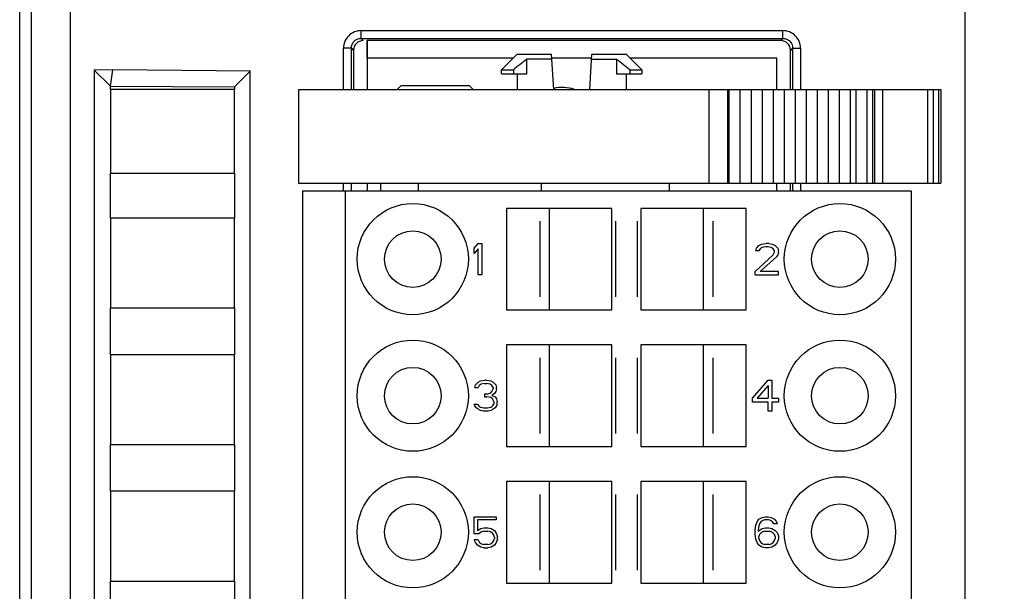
# Model space of a CAD drawing. Header units: millimetres. Extents: x 0 to 594, y 0 to 420.
# Tile 199 of 236: x 435 to 460, y 214 to 228. Entities that reach past the tile are written whole.
import ezdxf

# ---------------------------------------------------------------- set-up
doc = ezdxf.new("R2010")
doc.units = ezdxf.units.MM
doc.header["$LTSCALE"] = 32.67
doc.layers.get('0').update_dxf_attribs({"linetype": 'CONTINUOUS'})
for name, color, linetype in [('02___PRT_ALL_AXES', 7, 'CONTINUOUS'), ('1', 7, 'CONTINUOUS'), ('INTFCLR_139', 7, 'CONTINUOUS')]:
    doc.layers.add(name, color=color, linetype=linetype)
doc.styles.get("Standard").update_dxf_attribs({"font": 'txt', "width": 0.85})
doc.dimstyles.new('DIMSTYLE_1', dxfattribs={"dimtxt": 3.5, "dimasz": 3.5, "dimexe": 1, "dimexo": 0.5, "dimgap": 0.875, "dimtad": 1, "dimdec": 1, "dimdsep": 46, "dimtxsty": 'STANDARD', "dimblk": '_FILLED', "dimblk1": '_FILLED', "dimblk2": '_FILLED', "dimcen": 0.09, "dimadec": 4, "dimazin": 2, "dimtp": 0.2, "dimtm": 0.2, "dimtfac": 1, "dimtdec": 1, "dimtofl": 0, "dimtmove": 0, "dimatfit": 3, "dimldrblk": '_FILLED', "dimfxl": 1, "dimtolj": 1, "dimarcsym": 0})

# ---------------------------------------------------------------- blocks, each defined once
blk = doc.blocks.new('_FILLED')
at = {"color": 0, "linetype": 'BYBLOCK'}
blk.add_solid([(0, 0), (-1, 0.1429), (-1, -0.1429)], dxfattribs=at)
blk = doc.blocks.new('*D3')
at = {"color": 2, "linetype": 'CONTINUOUS'}
for p, q in [((205.713, 226.995), (205.713, 256.966)), ((511.018, 236.897), (511.018, 256.966)), ((205.713, 255.966), (358.366, 255.966)), ((511.018, 255.966), (358.366, 255.966))]:
    blk.add_line(p, q, dxfattribs=at)
at = {"color": 2, "linetype": 'CONTINUOUS', "xscale": 3.5, "yscale": 3.5, "zscale": 3.5}
for p, rotation in [((205.713, 255.966), 180), ((511.018, 255.966), 360)]:
    blk.add_blockref('_FILLED', p, dxfattribs=dict(at, rotation=rotation))
at = {"color": 2, "linetype": 'CONTINUOUS', "insert": (358.366, 260.341), "char_height": 3.5, "width": 18.375, "attachment_point": 2, "line_spacing_factor": 0.9}
blk.add_mtext('305.3', dxfattribs=at)

msp = doc.modelspace()

# ---------------------------------------------------------------- linework, layer by layer
at = {"color": 9, "linetype": 'CONTINUOUS'}
for p, q in [((436.47194, 237.39672), (436.47194, 147.6325)), ((459.4183, 147.6325), (459.4183, 237.39672)), ((435.47209, 236.39676), (435.47209, 148.63246)), ((443.92943, 228.1206), (454.74196, 228.1206)), ((443.92943, 227.92073), (443.92943, 228.1206)), ((454.74196, 227.92073), (454.74196, 228.1206)), ((443.92943, 227.92073), (454.74196, 227.92073)), ((443.98554, 227.86461), (443.92943, 227.92073)), ((454.68585, 227.86461), (454.74196, 227.92073)), ((443.67958, 227.67088), (443.4797, 227.67088)), ((443.4797, 226.61461), (443.4797, 227.67088)), ((443.67958, 226.61461), (443.67958, 227.67088)), ((443.67958, 227.67088), (443.73569, 227.61476)), ((454.99181, 227.67088), (454.93569, 227.61476)), ((454.99181, 227.67088), (455.19169, 227.67088)), ((454.99181, 227.67088), (454.99181, 226.61461)), ((455.19169, 227.67088), (455.19169, 226.61461)), ((452.84143, 226.61461), (452.84143, 224.21461)), ((453.32501, 226.61461), (453.32501, 224.21461)), ((456.61169, 226.61461), (456.61169, 224.21461)), ((456.89454, 226.61461), (456.89454, 224.21461)), ((457.03592, 226.61461), (457.03592, 224.21461)), ((457.29449, 226.61461), (457.29449, 224.21461)), ((458.45021, 226.61461), (458.45021, 224.21461)), ((458.59164, 226.61461), (458.59164, 224.21461)), ((458.73301, 226.61461), (458.73301, 224.21461)), ((443.4797, 224.01461), (443.4797, 224.21461)), ((443.67958, 224.01461), (443.67958, 224.21461)), ((445.38849, 224.21461), (445.38849, 224.01461)), ((448.54278, 224.21461), (448.54278, 224.01461)), ((454.99181, 224.21461), (454.99181, 224.01461)), ((455.19169, 224.21461), (455.19169, 224.01461))]:
    msp.add_line(p, q, dxfattribs=at)
at = {"color": 7, "linetype": 'CONTINUOUS'}
for p, q in [((435.17691, 148.63252), (435.17691, 236.39673)), ((454.68585, 227.86461), (444.08569, 227.86461)), ((444.08569, 227.86461), (444.08569, 226.61461)), ((443.73569, 227.61476), (443.73569, 226.61461)), ((447.52849, 227.11261), (447.93049, 227.51461)), ((447.93065, 227.51461), (448.80867, 227.51461)), ((448.86815, 226.61461), (448.80867, 227.51461)), ((449.78884, 226.61461), (449.84832, 227.51461)), ((449.84832, 227.51461), (450.72634, 227.51461)), ((451.12849, 227.11261), (450.72649, 227.51461)), ((454.93569, 226.61461), (454.93569, 227.61476)), ((447.83049, 227.41461), (444.08569, 227.41461)), ((448.81706, 227.38761), (448.17714, 227.38761)), ((448.17714, 227.01461), (448.17714, 227.38761)), ((449.83993, 227.41461), (448.81706, 227.41461)), ((449.83993, 227.38761), (450.47985, 227.38761)), ((450.47985, 227.38761), (450.47985, 227.01461)), ((454.58569, 227.41461), (450.82649, 227.41461)), ((454.58569, 226.61461), (454.58569, 227.41461)), ((437.56848, 227.11461), (437.08504, 227.1104)), ((437.08504, 227.1104), (437.50584, 226.69446)), ((437.08569, 227.11218), (437.08569, 157.71946)), ((437.50584, 226.69446), (437.56848, 227.11461)), ((441.09048, 227.08399), (437.56848, 227.11461)), ((441.08569, 227.07925), (440.68155, 226.67856)), ((441.08569, 157.74824), (441.08569, 227.07925)), ((447.52849, 227.11261), (447.83183, 227.11261)), ((447.52849, 227.01461), (447.52849, 227.11261)), ((447.52861, 227.01461), (448.17714, 227.01461)), ((447.83183, 227.11261), (447.83183, 227.01461)), ((447.92849, 227.01461), (447.92849, 226.61461)), ((450.47985, 227.01461), (451.12838, 227.01461)), ((450.72849, 227.01461), (450.72849, 226.61461)), ((450.82516, 227.11261), (451.12849, 227.11261)), ((450.82516, 227.01461), (450.82516, 227.11261)), ((451.12849, 227.11261), (451.12849, 227.01461)), ((437.50582, 226.61461), (437.50584, 226.69204)), ((437.50584, 226.69446), (440.68155, 226.67856)), ((440.68155, 226.67856), (440.68157, 226.61461)), ((444.95349, 226.71461), (444.85349, 226.61461)), ((444.95349, 226.71461), (446.70349, 226.71461)), ((446.80349, 226.61461), (446.70349, 226.71461)), ((440.68169, 226.61461), (437.50569, 226.61461)), ((437.50569, 226.61461), (437.50569, 224.46461)), ((440.68169, 224.46461), (440.68169, 226.61461)), ((442.32849, 226.61461), (458.79155, 226.61461)), ((442.32849, 226.61461), (442.32849, 224.21461)), ((453.35927, 226.61461), (453.35927, 224.21461)), ((453.64209, 226.61461), (453.64209, 224.21461)), ((453.92491, 226.61461), (453.92491, 224.21461)), ((454.20773, 226.61461), (454.20773, 224.21461)), ((454.49055, 226.61461), (454.49055, 224.21461)), ((454.77337, 226.61461), (454.77337, 224.21461)), ((455.05619, 226.61461), (455.05619, 224.21461)), ((455.33901, 226.61461), (455.33901, 224.21461)), ((455.62183, 226.61461), (455.62183, 224.21461)), ((455.90465, 226.61461), (455.90465, 224.21461)), ((456.18747, 226.61461), (456.18747, 224.21461)), ((456.47029, 226.61461), (456.47029, 224.21461)), ((457.09449, 226.61461), (457.09449, 224.21461)), ((458.79159, 226.61461), (458.79159, 224.21461)), ((437.50569, 224.46461), (440.68169, 224.46461)), ((437.50582, 223.31461), (437.50582, 224.46461)), ((440.68157, 224.46461), (440.68157, 223.31461)), ((442.32849, 224.21461), (458.79155, 224.21461)), ((444.08569, 224.21461), (444.08569, 224.01461)), ((444.42849, 224.21461), (444.42849, 224.01461)), ((451.82849, 224.21461), (451.82849, 224.01461)), ((454.58569, 224.01461), (454.58569, 224.21461)), ((454.93569, 224.01461), (454.93569, 224.21461)), ((442.42849, 224.01461), (458.02849, 224.01461)), ((442.42849, 224.01461), (442.42849, 161.01461)), ((443.52849, 161.01461), (443.52849, 224.01461)), ((458.02849, 224.01461), (458.02849, 161.01461)), ((450.35349, 223.56461), (447.65351, 223.56461)), ((447.65351, 223.56461), (447.65351, 220.96461)), ((448.75349, 223.56461), (448.75349, 220.96461)), ((450.35349, 220.96461), (450.35349, 223.56461)), ((453.80348, 223.56461), (451.10349, 223.56461)), ((451.10349, 223.56461), (451.10349, 220.96461)), ((452.70349, 220.96461), (452.70349, 223.56461)), ((453.80348, 220.96461), (453.80348, 223.56461)), ((440.68169, 223.31461), (437.50569, 223.31461)), ((437.50569, 223.31461), (437.50569, 221.01461)), ((440.68169, 221.01461), (440.68169, 223.31461)), ((446.82849, 222.54546), (446.92849, 222.66461)), ((446.92849, 222.66461), (447.02849, 222.66461)), ((447.02849, 222.66461), (447.02849, 221.86461)), ((454.12849, 222.61354), (454.19516, 222.64759)), ((454.19516, 222.64759), (454.31183, 222.66461)), ((454.37849, 222.66461), (454.31183, 222.66461)), ((454.37849, 222.66461), (454.47849, 222.64759)), ((454.47849, 222.64759), (454.54516, 222.61354)), ((446.82849, 222.40929), (446.82849, 222.54546)), ((446.92849, 222.52844), (446.82849, 222.40929)), ((446.92849, 221.86461), (446.92849, 222.52844)), ((454.04516, 222.47737), (454.06183, 222.54546)), ((454.12849, 222.47737), (454.04516, 222.47737)), ((454.06183, 222.54546), (454.12849, 222.61354)), ((454.16183, 222.52844), (454.12849, 222.47737)), ((454.21183, 222.56248), (454.16183, 222.52844)), ((454.29516, 222.5795), (454.21183, 222.56248)), ((454.36183, 222.5795), (454.29516, 222.5795)), ((454.44516, 222.56248), (454.36183, 222.5795)), ((454.49516, 222.52844), (454.44516, 222.56248)), ((454.52849, 222.47737), (454.49516, 222.52844)), ((454.49516, 222.37525), (454.52849, 222.44333)), ((454.52849, 222.44333), (454.52849, 222.47737)), ((454.54516, 222.61354), (454.61183, 222.54546)), ((454.61183, 222.54546), (454.62849, 222.47737)), ((454.62849, 222.44333), (454.61183, 222.37525)), ((454.62849, 222.44333), (454.62849, 222.47737)), ((454.02849, 221.94971), (454.49516, 222.37525)), ((454.57849, 222.32418), (454.16183, 221.94971)), ((454.61183, 222.37525), (454.57849, 222.32418)), ((454.02849, 221.86461), (454.02849, 221.94971)), ((454.62849, 221.94971), (454.16183, 221.94971)), ((454.62849, 221.86461), (454.62849, 221.94971)), ((447.02849, 221.86461), (446.92849, 221.86461)), ((454.02849, 221.86461), (454.62849, 221.86461)), ((437.50569, 221.01461), (440.68169, 221.01461)), ((437.50582, 219.81461), (437.50582, 221.01461)), ((440.68157, 221.01461), (440.68157, 219.81461)), ((447.65351, 220.96461), (450.35349, 220.96461)), ((451.10349, 220.96461), (453.80348, 220.96461)), ((450.35349, 220.06461), (447.65351, 220.06461)), ((447.65351, 220.06461), (447.65351, 217.46461)), ((448.75349, 220.06461), (448.75349, 217.46461)), ((450.35349, 217.46461), (450.35349, 220.06461)), ((453.80348, 220.06461), (451.10349, 220.06461)), ((451.10349, 220.06461), (451.10349, 217.46461)), ((452.70349, 217.46461), (452.70349, 220.06461)), ((453.80348, 217.46461), (453.80348, 220.06461)), ((440.68169, 219.81461), (437.50569, 219.81461)), ((437.50569, 219.81461), (437.50569, 217.51461)), ((440.68169, 217.51461), (440.68169, 219.81461)), ((446.86107, 219.04546), (446.92622, 219.11354)), ((446.92622, 219.11354), (446.99137, 219.14759)), ((446.99137, 219.14759), (447.10538, 219.16461)), ((447.13795, 219.16461), (447.10538, 219.16461)), ((447.13795, 219.16461), (447.25196, 219.14759)), ((447.25196, 219.14759), (447.31711, 219.11354)), ((447.31711, 219.11354), (447.38226, 219.04546)), ((453.96183, 218.70503), (454.36183, 219.16461)), ((454.36183, 219.16461), (454.46183, 219.16461)), ((454.46183, 219.16461), (454.46183, 218.70503)), ((446.84478, 218.97737), (446.86107, 219.04546)), ((446.84478, 218.97737), (446.92622, 218.97737)), ((446.95879, 219.02844), (446.92622, 218.97737)), ((447.00765, 219.06248), (446.95879, 219.02844)), ((447.08909, 219.0795), (447.00765, 219.06248)), ((447.08909, 219.0795), (447.15424, 219.0795)), ((447.23568, 219.06248), (447.15424, 219.0795)), ((447.28454, 219.02844), (447.23568, 219.06248)), ((447.25196, 218.8412), (447.28454, 218.87525)), ((447.31711, 218.97737), (447.28454, 219.02844)), ((447.28454, 218.87525), (447.31711, 218.94333)), ((447.31711, 218.97737), (447.31711, 218.94333)), ((447.38226, 218.87525), (447.34969, 218.82418)), ((447.38226, 219.04546), (447.39855, 218.97737)), ((447.39855, 218.94333), (447.38226, 218.87525)), ((447.39855, 218.94333), (447.39855, 218.97737)), ((454.36183, 219.02844), (454.07849, 218.70503)), ((454.36183, 219.02844), (454.36183, 218.70503)), ((447.15424, 218.80716), (447.08909, 218.80716)), ((447.08909, 218.80716), (447.08909, 218.73908)), ((447.08909, 218.73908), (447.15424, 218.73908)), ((447.15424, 218.80716), (447.25196, 218.8412)), ((447.25196, 218.72206), (447.15424, 218.73908)), ((447.30083, 218.68801), (447.25196, 218.72206)), ((447.34969, 218.82418), (447.28454, 218.77312)), ((447.28454, 218.77312), (447.36597, 218.73908)), ((447.3334, 218.61993), (447.30083, 218.68801)), ((447.3334, 218.61993), (447.3334, 218.55184)), ((447.36597, 218.73908), (447.39855, 218.68801)), ((447.39855, 218.68801), (447.41484, 218.61993)), ((447.41484, 218.55184), (447.41484, 218.61993)), ((453.96183, 218.60291), (453.96183, 218.70503)), ((454.36183, 218.60291), (453.96183, 218.60291)), ((454.07849, 218.70503), (454.36183, 218.70503)), ((454.36183, 218.36461), (454.36183, 218.60291)), ((454.46183, 218.70503), (454.62849, 218.70503)), ((454.62849, 218.60291), (454.46183, 218.60291)), ((454.46183, 218.60291), (454.46183, 218.36461)), ((454.62849, 218.70503), (454.62849, 218.60291)), ((446.82849, 218.55184), (446.90993, 218.55184)), ((446.84478, 218.50078), (446.82849, 218.55184)), ((446.87736, 218.44971), (446.84478, 218.50078)), ((446.92622, 218.41567), (446.87736, 218.44971)), ((446.90993, 218.55184), (446.92622, 218.5178)), ((446.92622, 218.5178), (446.95879, 218.48376)), ((446.99137, 218.38163), (446.92622, 218.41567)), ((446.95879, 218.48376), (446.99137, 218.46674)), ((446.99137, 218.46674), (447.0728, 218.44971)), ((447.05652, 218.36461), (446.99137, 218.38163)), ((447.18681, 218.36461), (447.05652, 218.36461)), ((447.0728, 218.44971), (447.17053, 218.44971)), ((447.17053, 218.44971), (447.25196, 218.46674)), ((447.25196, 218.38163), (447.18681, 218.36461)), ((447.25196, 218.46674), (447.28454, 218.48376)), ((447.31711, 218.41567), (447.25196, 218.38163)), ((447.28454, 218.48376), (447.31711, 218.5178)), ((447.31711, 218.5178), (447.3334, 218.55184)), ((447.36597, 218.44971), (447.31711, 218.41567)), ((447.39855, 218.50078), (447.36597, 218.44971)), ((447.41484, 218.55184), (447.39855, 218.50078)), ((454.46183, 218.36461), (454.36183, 218.36461)), ((437.50569, 217.51461), (440.68169, 217.51461)), ((437.50582, 216.31461), (437.50582, 217.51461)), ((440.68157, 217.51461), (440.68157, 216.31461)), ((447.65351, 217.46461), (450.35349, 217.46461)), ((451.10349, 217.46461), (453.80348, 217.46461)), ((450.35349, 216.56461), (447.65351, 216.56461)), ((447.65351, 216.56461), (447.65351, 213.96461)), ((448.75349, 216.56461), (448.75349, 213.96461)), ((450.35349, 213.96461), (450.35349, 216.56461)), ((453.80348, 216.56461), (451.10349, 216.56461)), ((451.10349, 216.56461), (451.10349, 213.96461)), ((452.70349, 213.96461), (452.70349, 216.56461)), ((453.80348, 213.96461), (453.80348, 216.56461)), ((440.68169, 216.31461), (437.50569, 216.31461)), ((437.50569, 216.31461), (437.50569, 214.01461)), ((440.68169, 214.01461), (440.68169, 216.31461)), ((446.82849, 215.66461), (447.39516, 215.66461)), ((446.82849, 215.22206), (446.82849, 215.66461)), ((447.39516, 215.5795), (446.91183, 215.5795)), ((446.91183, 215.5795), (446.91183, 215.30716)), ((447.39516, 215.66461), (447.39516, 215.5795)), ((454.07849, 215.52844), (454.12849, 215.59652)), ((454.12849, 215.59652), (454.21183, 215.64759)), ((454.22849, 215.56248), (454.17849, 215.52844)), ((454.21183, 215.64759), (454.29516, 215.66461)), ((454.27849, 215.5795), (454.22849, 215.56248)), ((454.37849, 215.5795), (454.27849, 215.5795)), ((454.29516, 215.66461), (454.36183, 215.66461)), ((454.36183, 215.66461), (454.44516, 215.64759)), ((454.42849, 215.56248), (454.37849, 215.5795)), ((454.47849, 215.52844), (454.42849, 215.56248)), ((454.44516, 215.64759), (454.52849, 215.59652)), ((454.52849, 215.59652), (454.57849, 215.52844)), ((446.91183, 215.30716), (446.99516, 215.35823)), ((446.99516, 215.35823), (447.07849, 215.37525)), ((447.07849, 215.37525), (447.17849, 215.37525)), ((447.17849, 215.37525), (447.26183, 215.35823)), ((447.26183, 215.35823), (447.34516, 215.30716)), ((454.02849, 215.32418), (454.04516, 215.44333)), ((454.02849, 215.20503), (454.02849, 215.32418)), ((454.04516, 215.44333), (454.07849, 215.52844)), ((454.12849, 215.42631), (454.11183, 215.32418)), ((454.11183, 215.29014), (454.21183, 215.35823)), ((454.11183, 215.32418), (454.11183, 215.29014)), ((454.14516, 215.47737), (454.12849, 215.42631)), ((454.17849, 215.52844), (454.14516, 215.47737)), ((454.21183, 215.35823), (454.29516, 215.37525)), ((454.29516, 215.37525), (454.37849, 215.37525)), ((454.37849, 215.37525), (454.46183, 215.35823)), ((454.46183, 215.35823), (454.54516, 215.30716)), ((454.51183, 215.47737), (454.47849, 215.52844)), ((454.59516, 215.47737), (454.51183, 215.47737)), ((454.57849, 215.52844), (454.59516, 215.47737)), ((446.94516, 215.22206), (446.82849, 215.22206)), ((446.92849, 215.06886), (446.82849, 215.06886)), ((446.86183, 215.00078), (446.82849, 215.06886)), ((446.92849, 215.06886), (446.96183, 215.00078)), ((447.01183, 215.27312), (446.94516, 215.22206)), ((447.07849, 215.29014), (447.01183, 215.27312)), ((447.07849, 215.29014), (447.17849, 215.29014)), ((447.24516, 215.27312), (447.17849, 215.29014)), ((447.29516, 215.23908), (447.24516, 215.27312)), ((447.32849, 215.18801), (447.29516, 215.23908)), ((447.34516, 215.13695), (447.32849, 215.18801)), ((447.32849, 215.05184), (447.34516, 215.10291)), ((447.34516, 215.30716), (447.39516, 215.23908)), ((447.34516, 215.13695), (447.34516, 215.10291)), ((447.39516, 215.23908), (447.42849, 215.15397)), ((447.42849, 215.08588), (447.39516, 215.00078)), ((447.42849, 215.08588), (447.42849, 215.15397)), ((454.04516, 215.08588), (454.02849, 215.20503)), ((454.07849, 215.00078), (454.04516, 215.08588)), ((454.14516, 215.20503), (454.12849, 215.15397)), ((454.12849, 215.10291), (454.12849, 215.15397)), ((454.12849, 215.10291), (454.14516, 215.05184)), ((454.17849, 215.23908), (454.14516, 215.20503)), ((454.22849, 215.27312), (454.17849, 215.23908)), ((454.27849, 215.29014), (454.22849, 215.27312)), ((454.27849, 215.29014), (454.39516, 215.29014)), ((454.44516, 215.27312), (454.39516, 215.29014)), ((454.49516, 215.23908), (454.44516, 215.27312)), ((454.52849, 215.20503), (454.49516, 215.23908)), ((454.54516, 215.15397), (454.52849, 215.20503)), ((454.52849, 215.05184), (454.54516, 215.10291)), ((454.54516, 215.30716), (454.59516, 215.2561)), ((454.54516, 215.15397), (454.54516, 215.10291)), ((454.59516, 215.2561), (454.62849, 215.17099)), ((454.62849, 215.08588), (454.59516, 215.00078)), ((454.62849, 215.17099), (454.62849, 215.08588)), ((446.91183, 214.93269), (446.86183, 215.00078)), ((446.99516, 214.88163), (446.91183, 214.93269)), ((446.96183, 215.00078), (447.01183, 214.96674)), ((447.07849, 214.86461), (446.99516, 214.88163)), ((447.01183, 214.96674), (447.07849, 214.94971)), ((447.17849, 214.94971), (447.07849, 214.94971)), ((447.07849, 214.86461), (447.17849, 214.86461)), ((447.17849, 214.94971), (447.24516, 214.96674)), ((447.26183, 214.88163), (447.17849, 214.86461)), ((447.24516, 214.96674), (447.29516, 215.00078)), ((447.34516, 214.93269), (447.26183, 214.88163)), ((447.29516, 215.00078), (447.32849, 215.05184)), ((447.39516, 215.00078), (447.34516, 214.93269)), ((454.12849, 214.93269), (454.07849, 215.00078)), ((454.21183, 214.88163), (454.12849, 214.93269)), ((454.14516, 215.05184), (454.17849, 215.00078)), ((454.17849, 215.00078), (454.22849, 214.96674)), ((454.29516, 214.86461), (454.21183, 214.88163)), ((454.22849, 214.96674), (454.27849, 214.94971)), ((454.39516, 214.94971), (454.27849, 214.94971)), ((454.37849, 214.86461), (454.29516, 214.86461)), ((454.46183, 214.88163), (454.37849, 214.86461)), ((454.39516, 214.94971), (454.44516, 214.96674)), ((454.44516, 214.96674), (454.49516, 215.00078)), ((454.54516, 214.93269), (454.46183, 214.88163)), ((454.49516, 215.00078), (454.52849, 215.05184)), ((454.59516, 215.00078), (454.54516, 214.93269)), ((437.50569, 214.01461), (440.68169, 214.01461)), ((437.50582, 212.81461), (437.50582, 214.01461)), ((440.68157, 214.01461), (440.68157, 212.81461)), ((447.65351, 213.96461), (450.35349, 213.96461)), ((451.10349, 213.96461), (453.80348, 213.96461))]:
    msp.add_line(p, q, dxfattribs=at)
for centre, radius in [((445.25349, 222.26461), 1.425), ((456.20349, 222.26461), 1.425), ((445.25349, 222.26461), 0.725), ((456.20349, 222.26461), 0.725), ((445.25349, 218.76461), 1.425), ((456.20349, 218.76461), 1.425), ((445.25349, 218.76461), 0.725), ((456.20349, 218.76461), 0.725), ((445.25349, 215.26461), 1.425), ((456.20349, 215.26461), 1.425), ((445.25349, 215.26461), 0.725), ((456.20349, 215.26461), 0.725)]:
    msp.add_circle(centre, radius, dxfattribs=at)
at = {"color": 2, "linetype": 'CONTINUOUS'}
msp.add_arc((449.08569, 225.66461), 1, 71.842771, 102.665855, dxfattribs=at)
at = {"color": 7, "linetype": 'CONTINUOUS'}
for centre, major_axis, start_param, end_param in [((443.98585, 227.61446), (-0.17699, 0.17699), 0, 0.78478918), ((443.98585, 227.61446), (0.17699, -0.17699), 2.35680348, 3.14159265), ((454.68554, 227.61446), (0.17699, 0.17699), -0.78478918, 0.78478918)]:
    msp.add_ellipse(centre, major_axis=major_axis, ratio=0.99878277, start_param=start_param, end_param=end_param, dxfattribs=at)
at = {"color": 9, "linetype": 'CONTINUOUS'}
for points, knots in [([(443.92943, 228.1206), (443.87093, 228.12077), (443.75261, 228.09723), (443.60323, 227.99708), (443.503, 227.84767), (443.4797, 227.72937), (443.4797, 227.67088)], [0, 0, 0, 0, 0.25002272, 0.5000135, 0.74999363, 1, 1, 1, 1]), ([(455.19169, 227.67088), (455.19185, 227.72938), (455.16831, 227.84769), (455.06817, 227.99707), (454.91876, 228.0973), (454.80046, 228.1206), (454.74196, 228.1206)], [0, 0, 0, 0, 0.25002272, 0.5000135, 0.74999363, 1, 1, 1, 1]), ([(443.67958, 227.67088), (443.67955, 227.7034), (443.69246, 227.76904), (443.72962, 227.82473), (443.75265, 227.84765)], [0, 0, 0, 0, 0.50021863, 1, 1, 1, 1]), ([(443.75265, 227.84765), (443.78692, 227.88178), (443.84847, 227.91458), (443.91309, 227.92075), (443.92943, 227.92069)], [0, 0, 0, 0, 0.74756137, 1, 1, 1, 1]), ([(454.74196, 227.92073), (454.77448, 227.92076), (454.84013, 227.90784), (454.89581, 227.87068), (454.91874, 227.84765)], [0, 0, 0, 0, 0.50021863, 1, 1, 1, 1]), ([(454.91874, 227.84765), (454.95286, 227.81338), (454.98567, 227.75183), (454.99183, 227.68721), (454.99177, 227.67088)], [0, 0, 0, 0, 0.74756137, 1, 1, 1, 1])]:
    msp.add_open_spline(points, degree=3, knots=knots, dxfattribs=at)
at = {"color": 7, "linetype": 'CONTINUOUS'}
for points in [[(448.17714, 227.38761), (448.0597, 227.29895), (447.94497, 227.20668), (447.83183, 227.11261)], [(450.47985, 227.38761), (450.59729, 227.29895), (450.71202, 227.20668), (450.82516, 227.11261)]]:
    msp.add_open_spline(points, degree=3, dxfattribs=at)
at = {"layer": '02___PRT_ALL_AXES', "color": 7, "linetype": 'CONTINUOUS'}
msp.add_arc((449.08569, 225.66461), 1, 71.989264, 102.677356, dxfattribs=at)
at = {"layer": '1', "color": 1, "linetype": 'CONTINUOUS'}
msp.add_line((444.08569, 227.41461), (444.08569, 227.86461), dxfattribs=at)
at = {"layer": 'INTFCLR_139', "color": 7, "linetype": 'CONTINUOUS'}
for p, q in [((448.50849, 223.23422), (448.50849, 221.29499)), ((448.50949, 223.23303), (448.50949, 221.29619)), ((450.44749, 223.23303), (450.44749, 221.29619)), ((450.44849, 223.23422), (450.44849, 221.29499)), ((451.00849, 223.23422), (451.00849, 221.29499)), ((451.00949, 223.23303), (451.00949, 221.29619)), ((452.94749, 223.23303), (452.94749, 221.29619)), ((452.94849, 223.23422), (452.94849, 221.29499)), ((448.50849, 219.73422), (448.50849, 217.79499)), ((448.50949, 219.73303), (448.50949, 217.79619)), ((450.44749, 219.73303), (450.44749, 217.79619)), ((450.44849, 219.73422), (450.44849, 217.79499)), ((451.00849, 219.73422), (451.00849, 217.79499)), ((451.00949, 219.73303), (451.00949, 217.79619)), ((452.94749, 219.73303), (452.94749, 217.79619)), ((452.94849, 219.73422), (452.94849, 217.79499)), ((448.50849, 216.23422), (448.50849, 214.29499)), ((448.50949, 216.23303), (448.50949, 214.29619)), ((450.44749, 216.23303), (450.44749, 214.29619)), ((450.44849, 216.23422), (450.44849, 214.29499)), ((451.00849, 216.23422), (451.00849, 214.29499)), ((451.00949, 216.23303), (451.00949, 214.29619)), ((452.94749, 216.23303), (452.94749, 214.29619)), ((452.94849, 216.23422), (452.94849, 214.29499))]:
    msp.add_line(p, q, dxfattribs=at)

# ---------------------------------------------------------------- dimensions: what is measured, and where the dimension line sits
at = {"color": 2, "linetype": 'CONTINUOUS'}
dim = msp.add_linear_dim(base=(205.71299, 255.96565), p1=(511.01826, 236.39676), p2=(205.71299, 226.49507), angle=180, dimstyle='DIMSTYLE_1', dxfattribs=at)
dim.commit()
dim.dimension.update_dxf_attribs({"geometry": '*D3', "text_midpoint": (357.86562, 255.96565), "dimtype": 160})

doc.saveas('drawing.dxf')
